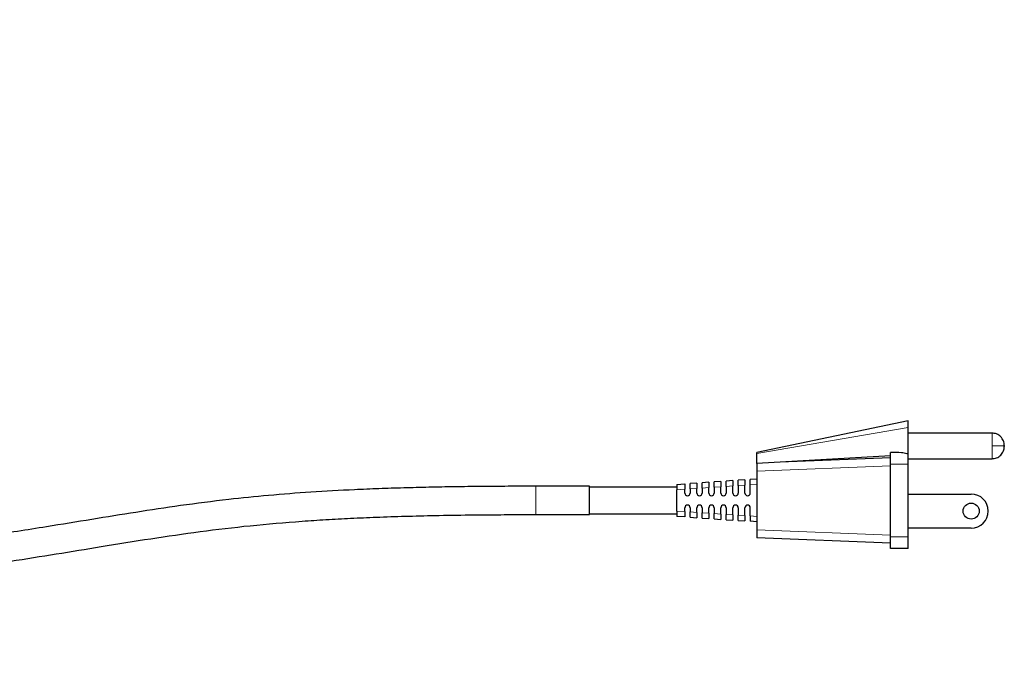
# Model space of a CAD drawing. Header units: millimetres. Extents: x 75 to 4122, y 120 to 5820.
# Tile 25 of 49: x 3149 to 3334, y 2216 to 2339. Entities that reach past the tile are written whole.
import ezdxf

# ---------------------------------------------------------------- set-up
doc = ezdxf.new("R2010")
doc.units = ezdxf.units.MM
doc.header["$LTSCALE"] = 20
doc.linetypes.add('PHANTOM', pattern=[12.7, 6.35, -1.27, 1.27, -1.27, 1.27, -1.27])

msp = doc.modelspace()

# ---------------------------------------------------------------- linework, layer by layer
at = {"color": 7, "linetype": 'Continuous', "lineweight": 25}
for p, q in [((3315.653, 2264.25), (3287.353, 2258.35)), ((3315.653, 2257.893), (3315.653, 2263.003)), ((3331.353, 2261.95), (3315.653, 2261.95)), ((3287.353, 2256.276), (3287.353, 2258.151)), ((3312.353, 2257.704), (3287.353, 2256.276)), ((3312.353, 2256.15), (3312.353, 2258.349)), ((3315.653, 2256.15), (3315.653, 2257.893)), ((3312.353, 2257.35), (3291.706, 2256.524)), ((3312.353, 2242.55), (3312.353, 2256.15)), ((3315.653, 2257.15), (3331.353, 2257.15)), ((3315.653, 2242.55), (3315.653, 2256.15)), ((3287.353, 2254.85), (3287.353, 2243.85)), ((3256.003, 2252), (3246.003, 2252)), ((3256.003, 2249.35), (3256.003, 2252)), ((3272.353, 2252.35), (3273.853, 2252.45)), ((3276.103, 2252.6), (3274.853, 2252.517)), ((3278.353, 2252.75), (3277.103, 2252.667)), ((3280.603, 2252.9), (3279.353, 2252.817)), ((3280.603, 2250.725), (3280.603, 2251.9)), ((3282.853, 2253.05), (3281.603, 2252.967)), ((3281.603, 2251.967), (3281.603, 2250.725)), ((3282.853, 2250.725), (3282.853, 2252.05)), ((3285.103, 2253.2), (3283.853, 2253.117)), ((3283.853, 2252.117), (3283.853, 2250.725)), ((3285.103, 2250.725), (3285.103, 2252.2)), ((3287.353, 2253.35), (3286.103, 2253.267)), ((3286.103, 2250.725), (3286.103, 2252.267)), ((3272.353, 2251.85), (3256.003, 2251.85)), ((3272.353, 2247.35), (3272.353, 2251.35)), ((3273.853, 2250.725), (3273.853, 2251.45)), ((3274.853, 2251.517), (3274.853, 2250.725)), ((3276.103, 2250.725), (3276.103, 2251.6)), ((3277.103, 2251.667), (3277.103, 2250.725)), ((3278.353, 2250.725), (3278.353, 2251.75)), ((3279.353, 2251.817), (3279.353, 2250.725)), ((3315.653, 2250.55), (3327.453, 2250.55)), ((3256.003, 2246.7), (3256.003, 2249.35)), ((3246.003, 2246.7), (3256.003, 2246.7)), ((3256.003, 2246.85), (3272.353, 2246.85)), ((3273.853, 2246.25), (3272.353, 2246.35)), ((3273.853, 2247.25), (3273.853, 2247.975)), ((3274.853, 2247.975), (3274.853, 2247.184)), ((3276.103, 2247.1), (3276.103, 2247.975)), ((3277.103, 2247.975), (3277.103, 2247.034)), ((3278.353, 2246.95), (3278.353, 2247.975)), ((3279.353, 2247.975), (3279.353, 2246.884)), ((3280.603, 2246.8), (3280.603, 2247.975)), ((3281.603, 2247.975), (3281.603, 2246.734)), ((3282.853, 2246.65), (3282.853, 2247.975)), ((3283.853, 2247.975), (3283.853, 2246.584)), ((3285.103, 2246.5), (3285.103, 2247.975)), ((3286.103, 2246.434), (3286.103, 2247.975)), ((3274.853, 2246.184), (3276.103, 2246.1)), ((3277.103, 2246.034), (3278.353, 2245.95)), ((3279.353, 2245.884), (3280.603, 2245.8)), ((3281.603, 2245.734), (3282.853, 2245.65)), ((3283.853, 2245.584), (3285.103, 2245.5)), ((3287.353, 2245.35), (3286.103, 2245.434)), ((3327.453, 2244.15), (3315.653, 2244.15)), ((3312.353, 2241.35), (3287.353, 2242.35)), ((3312.353, 2240.35), (3312.353, 2242.55)), ((3315.653, 2240.35), (3315.653, 2242.55)), ((3315.653, 2240.35), (3312.353, 2240.35))]:
    msp.add_line(p, q, dxfattribs=at)
at = {"color": 250, "linetype": 'PHANTOM', "lineweight": 18}
for p, q in [((3315.653, 2263.003), (3287.353, 2258.151)), ((3331.353, 2261.95), (3331.353, 2259.55)), ((3331.353, 2259.55), (3333.653, 2259.55)), ((3331.353, 2259.55), (3331.353, 2257.15)), ((3312.353, 2255.85), (3287.353, 2254.85)), ((3312.353, 2256.15), (3315.653, 2256.15)), ((3246.003, 2249.35), (3246.003, 2252)), ((3279.353, 2251.817), (3280.603, 2251.9)), ((3281.603, 2251.967), (3282.853, 2252.05)), ((3283.853, 2252.117), (3285.103, 2252.2)), ((3287.353, 2252.35), (3286.103, 2252.267)), ((3272.353, 2251.35), (3273.853, 2251.45)), ((3274.853, 2251.517), (3276.103, 2251.6)), ((3277.103, 2251.667), (3278.353, 2251.75)), ((3246.003, 2246.7), (3246.003, 2249.35)), ((3273.853, 2247.25), (3272.353, 2247.35)), ((3276.103, 2247.1), (3274.853, 2247.184)), ((3278.353, 2246.95), (3277.103, 2247.034)), ((3280.603, 2246.8), (3279.353, 2246.884)), ((3282.853, 2246.65), (3281.603, 2246.734)), ((3285.103, 2246.5), (3283.853, 2246.584)), ((3286.103, 2246.434), (3287.353, 2246.35)), ((3287.353, 2243.85), (3312.353, 2242.85)), ((3315.653, 2242.55), (3312.353, 2242.55))]:
    msp.add_line(p, q, dxfattribs=at)
at = {"color": 7, "linetype": 'Continuous', "lineweight": 25}
msp.add_circle((3327.453, 2247.35), 1.5, dxfattribs=at)
for centre, radius, start, end in [((3274.353, 2250.725), 0.5, 180, 0), ((3276.603, 2250.725), 0.5, 180, 0), ((3278.853, 2250.725), 0.5, 180, 0), ((3281.103, 2250.725), 0.5, 180, 0), ((3283.353, 2250.725), 0.5, 180, 0), ((3285.603, 2250.725), 0.5, 180, 0), ((3327.453, 2247.35), 3.2, 270, 90), ((3274.353, 2247.975), 0.5, 0, 180), ((3276.603, 2247.975), 0.5, 0, 180), ((3278.853, 2247.975), 0.5, 0, 180), ((3281.103, 2247.975), 0.5, 0, 180), ((3283.353, 2247.975), 0.5, 0, 180), ((3285.603, 2247.975), 0.5, 0, 180)]:
    msp.add_arc(centre, radius, start, end, dxfattribs=at)
for points, knots in [([(2653.353, 2339.35), (2653.38, 2337.086), (2653.439, 2332.05), (2653.942, 2324.001), (2654.897, 2315.168), (2656.412, 2306.174), (2658.42, 2297.94), (2660.828, 2290.712), (2663.501, 2284.569), (2666.928, 2278.224), (2671.189, 2271.894), (2676.283, 2265.806), (2681.384, 2260.711), (2686.312, 2256.473), (2690.925, 2252.979), (2695.104, 2250.133), (2698.757, 2247.857), (2701.826, 2246.077), (2704.477, 2244.625), (2708.114, 2242.728), (2713.227, 2240.276), (2720.143, 2237.338), (2727.908, 2234.444), (2736.567, 2231.641), (2746.157, 2228.977), (2756.711, 2226.497), (2768.768, 2224.141), (2782.363, 2222.013), (2797.277, 2220.229), (2812.709, 2218.882), (2828.338, 2217.952), (2844.058, 2217.393), (2859.777, 2217.16), (2877.339, 2217.205), (2896.542, 2217.599), (2917.164, 2218.359), (2937.016, 2219.332), (2957.568, 2220.51), (2978.918, 2221.819), (3001.173, 2223.284), (3022.744, 2224.82), (3042.05, 2226.316), (3059.049, 2227.744), (3073.769, 2229.075), (3087.654, 2230.432), (3098.948, 2231.627), (3107.849, 2232.634), (3114.898, 2233.469), (3122.365, 2234.399), (3130.486, 2235.472), (3139.032, 2236.675), (3147.683, 2237.974), (3156.226, 2239.329), (3164.955, 2240.759), (3173.877, 2242.204), (3183.114, 2243.557), (3192.522, 2244.672), (3200.429, 2245.353), (3206.727, 2245.765), (3211.358, 2246.014), (3216.302, 2246.227), (3221.566, 2246.401), (3227.394, 2246.541), (3232.172, 2246.616), (3235.874, 2246.656), (3238.238, 2246.675), (3240.717, 2246.689), (3243.318, 2246.698), (3245.094, 2246.7), (3246.003, 2246.7)], [0, 0, 0, 0, 0.0101798, 0.0226441, 0.0362464, 0.0501135, 0.0636244, 0.074316, 0.0843389, 0.0937208, 0.1067377, 0.1186194, 0.1294356, 0.1392057, 0.1479171, 0.1555378, 0.1620281, 0.1673476, 0.1715585, 0.1756854, 0.1858767, 0.1971729, 0.2096362, 0.2233292, 0.2383117, 0.2546374, 0.2723498, 0.2938686, 0.3168673, 0.3402831, 0.3639266, 0.3876796, 0.4114197, 0.435022, 0.4670182, 0.4981851, 0.5281925, 0.5567147, 0.5910304, 0.6245939, 0.6571482, 0.6883323, 0.7116701, 0.7338499, 0.7548026, 0.77447, 0.7850587, 0.7952989, 0.806632, 0.8192618, 0.8327126, 0.8463342, 0.85992, 0.8734436, 0.8886118, 0.9036827, 0.9187132, 0.9338536, 0.9407267, 0.9477877, 0.9550723, 0.9632373, 0.9716399, 0.981385, 0.9847617, 0.9883025, 0.9920161, 0.995912, 1, 1, 1, 1]), ([(3246.003, 2252), (3244.266, 2251.998), (3240.834, 2251.994), (3235.752, 2251.958), (3230.803, 2251.898), (3225.981, 2251.81), (3221.261, 2251.692), (3216.622, 2251.541), (3210.815, 2251.301), (3203.902, 2250.919), (3196.041, 2250.313), (3187.899, 2249.486), (3179.64, 2248.422), (3171.168, 2247.137), (3162.838, 2245.782), (3153.661, 2244.281), (3143.207, 2242.641), (3131.238, 2240.909), (3118.461, 2239.23), (3105.283, 2237.657), (3092.234, 2236.234), (3074.972, 2234.495), (3053.571, 2232.563), (3027.812, 2230.504), (3001.939, 2228.64), (2975.564, 2226.913), (2951.162, 2225.431), (2928.933, 2224.217), (2909.146, 2223.335), (2889.301, 2222.714), (2869.404, 2222.424), (2849.457, 2222.545), (2829.569, 2223.163), (2809.599, 2224.384), (2792.842, 2226.031), (2779.226, 2227.857), (2768.902, 2229.528), (2758.586, 2231.526), (2748.352, 2233.886), (2738.523, 2236.579), (2729.474, 2239.503), (2721.509, 2242.497), (2715.599, 2245.043), (2711.401, 2247.034), (2708.606, 2248.44), (2706.034, 2249.806), (2703.405, 2251.279), (2700.347, 2253.093), (2696.55, 2255.526), (2692.02, 2258.738), (2687.594, 2262.304), (2683.469, 2266.088), (2679.771, 2269.919), (2676.075, 2274.328), (2672.479, 2279.386), (2669.098, 2285.177), (2666.059, 2291.792), (2663.544, 2299.273), (2661.571, 2307.46), (2660.131, 2316.037), (2659.22, 2324.526), (2658.736, 2332.293), (2658.679, 2337.161), (2658.653, 2339.35)], [0, 0, 0, 0, 0.007909, 0.0156276, 0.023148, 0.0304663, 0.0376385, 0.0447351, 0.0517469, 0.0643822, 0.0768056, 0.0887629, 0.1034387, 0.1172718, 0.1308266, 0.1447205, 0.1622111, 0.1811036, 0.2012683, 0.2217741, 0.2420119, 0.2612663, 0.300906, 0.3398458, 0.3789239, 0.4190883, 0.4603734, 0.4905264, 0.5208015, 0.5509232, 0.5813387, 0.6118646, 0.6422273, 0.6723959, 0.7034801, 0.7193358, 0.7353263, 0.7513919, 0.7674709, 0.7834329, 0.7980641, 0.8110154, 0.8223895, 0.8275165, 0.8322855, 0.8367073, 0.8408423, 0.8460733, 0.8529721, 0.8614599, 0.8714545, 0.8789212, 0.8870172, 0.8957498, 0.9051515, 0.9152886, 0.9262713, 0.9382606, 0.951173, 0.964582, 0.9778336, 0.9900314, 1, 1, 1, 1]), ([(2594.675, 2286.79), (2594.702, 2284.526), (2594.761, 2279.49), (2595.265, 2271.441), (2596.219, 2262.608), (2597.734, 2253.614), (2599.742, 2245.38), (2602.15, 2238.151), (2604.823, 2232.008), (2608.25, 2225.663), (2612.512, 2219.334), (2617.605, 2213.245), (2622.706, 2208.15), (2627.634, 2203.913), (2632.247, 2200.419), (2636.427, 2197.573), (2640.079, 2195.296), (2643.148, 2193.517), (2645.8, 2192.064), (2649.436, 2190.168), (2654.549, 2187.715), (2661.465, 2184.778), (2669.231, 2181.883), (2677.889, 2179.081), (2687.48, 2176.417), (2698.033, 2173.937), (2710.09, 2171.581), (2723.685, 2169.453), (2738.6, 2167.669), (2754.031, 2166.322), (2769.661, 2165.392), (2785.38, 2164.833), (2801.1, 2164.6), (2818.661, 2164.645), (2837.865, 2165.039), (2858.486, 2165.798), (2878.338, 2166.772), (2898.89, 2167.949), (2920.24, 2169.258), (2942.496, 2170.724), (2964.066, 2172.26), (2983.372, 2173.755), (3000.371, 2175.183), (3015.091, 2176.515), (3028.976, 2177.872), (3040.27, 2179.067), (3049.171, 2180.073), (3056.22, 2180.908), (3063.687, 2181.839), (3071.808, 2182.911), (3080.354, 2184.114), (3089.005, 2185.413), (3097.548, 2186.768), (3106.277, 2188.198), (3115.199, 2189.644), (3124.436, 2190.997), (3133.844, 2192.111), (3141.751, 2192.793), (3148.049, 2193.205), (3152.681, 2193.454), (3157.625, 2193.667), (3162.889, 2193.841), (3168.716, 2193.981), (3173.494, 2194.056), (3177.197, 2194.095), (3179.56, 2194.115), (3182.039, 2194.129), (3184.64, 2194.138), (3186.416, 2194.139), (3187.325, 2194.14)], [0, 0, 0, 0, 0.0101798, 0.0226441, 0.0362464, 0.0501135, 0.0636244, 0.074316, 0.0843389, 0.0937208, 0.1067377, 0.1186194, 0.1294356, 0.1392057, 0.1479171, 0.1555378, 0.1620281, 0.1673476, 0.1715585, 0.1756854, 0.1858767, 0.1971729, 0.2096362, 0.2233292, 0.2383117, 0.2546374, 0.2723498, 0.2938686, 0.3168673, 0.3402831, 0.3639266, 0.3876796, 0.4114197, 0.435022, 0.4670182, 0.4981851, 0.5281925, 0.5567147, 0.5910304, 0.6245939, 0.6571482, 0.6883323, 0.7116701, 0.7338499, 0.7548026, 0.77447, 0.7850587, 0.7952989, 0.806632, 0.8192618, 0.8327126, 0.8463342, 0.85992, 0.8734436, 0.8886118, 0.9036827, 0.9187132, 0.9338536, 0.9407267, 0.9477877, 0.9550723, 0.9632373, 0.9716399, 0.981385, 0.9847617, 0.9883025, 0.9920161, 0.995912, 1, 1, 1, 1]), ([(3187.325, 2199.44), (3185.588, 2199.438), (3182.156, 2199.434), (3177.074, 2199.398), (3172.125, 2199.338), (3167.303, 2199.25), (3162.583, 2199.132), (3157.944, 2198.98), (3152.137, 2198.74), (3145.225, 2198.358), (3137.363, 2197.752), (3129.221, 2196.926), (3120.962, 2195.862), (3112.49, 2194.577), (3104.161, 2193.222), (3094.983, 2191.721), (3084.53, 2190.081), (3072.56, 2188.349), (3059.784, 2186.669), (3046.605, 2185.097), (3033.557, 2183.673), (3016.294, 2181.934), (2994.894, 2180.003), (2969.134, 2177.944), (2943.261, 2176.08), (2916.887, 2174.353), (2892.484, 2172.871), (2870.255, 2171.657), (2850.468, 2170.775), (2830.623, 2170.154), (2810.726, 2169.864), (2790.779, 2169.985), (2770.891, 2170.603), (2750.922, 2171.823), (2734.164, 2173.471), (2720.549, 2175.297), (2710.224, 2176.968), (2699.908, 2178.965), (2689.674, 2181.326), (2679.846, 2184.019), (2670.797, 2186.943), (2662.831, 2189.936), (2656.921, 2192.482), (2652.723, 2194.474), (2649.928, 2195.88), (2647.357, 2197.246), (2644.727, 2198.718), (2641.669, 2200.532), (2637.873, 2202.965), (2633.342, 2206.178), (2628.917, 2209.743), (2624.791, 2213.527), (2621.093, 2217.359), (2617.397, 2221.768), (2613.801, 2226.826), (2610.421, 2232.617), (2607.382, 2239.232), (2604.867, 2246.713), (2602.893, 2254.9), (2601.453, 2263.477), (2600.542, 2271.965), (2600.058, 2279.732), (2600.001, 2284.6), (2599.975, 2286.79)], [0, 0, 0, 0, 0.007909, 0.0156276, 0.023148, 0.0304663, 0.0376385, 0.0447351, 0.0517469, 0.0643822, 0.0768056, 0.0887629, 0.1034387, 0.1172718, 0.1308266, 0.1447205, 0.1622111, 0.1811036, 0.2012683, 0.2217741, 0.2420119, 0.2612663, 0.300906, 0.3398458, 0.3789239, 0.4190883, 0.4603734, 0.4905264, 0.5208015, 0.5509232, 0.5813387, 0.6118646, 0.6422273, 0.6723959, 0.7034801, 0.7193358, 0.7353263, 0.7513919, 0.7674709, 0.7834329, 0.7980641, 0.8110154, 0.8223895, 0.8275165, 0.8322855, 0.8367073, 0.8408423, 0.8460733, 0.8529721, 0.8614599, 0.8714545, 0.8789212, 0.8870172, 0.8957498, 0.9051515, 0.9152886, 0.9262713, 0.9382606, 0.951173, 0.964582, 0.9778336, 0.9900314, 1, 1, 1, 1]), ([(3315.653, 2263.003), (3315.653, 2263.322), (3315.653, 2263.991), (3315.653, 2264.356), (3315.653, 2264.243), (3315.653, 2264.24)], [0, 0, 0, 0, 0.4708088, 0.9843675, 1, 1, 1, 1]), ([(3333.653, 2259.65), (3333.622, 2259.94), (3333.575, 2260.385), (3333.288, 2260.92), (3332.991, 2261.289), (3332.623, 2261.585), (3332.087, 2261.872), (3331.642, 2261.919), (3331.353, 2261.95)], [0, 0, 0, 0, 0.23945684, 0.36836066, 0.5, 0.63163934, 0.76054316, 1, 1, 1, 1]), ([(3331.353, 2257.15), (3331.642, 2257.181), (3332.087, 2257.228), (3332.623, 2257.515), (3332.991, 2257.812), (3333.288, 2258.18), (3333.575, 2258.716), (3333.622, 2259.161), (3333.653, 2259.45)], [0, 0, 0, 0, 0.23945684, 0.36836066, 0.5, 0.63163934, 0.76054316, 1, 1, 1, 1]), ([(3333.653, 2259.55), (3333.653, 2259.563), (3333.653, 2259.583), (3333.653, 2259.606), (3333.653, 2259.626), (3333.653, 2259.642), (3333.653, 2259.649), (3333.653, 2259.651), (3333.653, 2259.647), (3333.653, 2259.634), (3333.653, 2259.617), (3333.653, 2259.59), (3333.653, 2259.563), (3333.653, 2259.55)], [0, 0, 0, 0, 0.1256216, 0.1868408, 0.2503024, 0.3765376, 0.4375703, 0.5004357, 0.6266863, 0.6877226, 0.7506128, 0.8761134, 1, 1, 1, 1]), ([(3333.653, 2259.55), (3333.653, 2259.537), (3333.653, 2259.517), (3333.653, 2259.494), (3333.653, 2259.474), (3333.653, 2259.459), (3333.653, 2259.451), (3333.653, 2259.449), (3333.653, 2259.454), (3333.653, 2259.466), (3333.653, 2259.483), (3333.653, 2259.511), (3333.653, 2259.537), (3333.653, 2259.55)], [0, 0, 0, 0, 0.1256216, 0.1868408, 0.2503024, 0.3765376, 0.4375703, 0.5004357, 0.6266863, 0.6877226, 0.7506128, 0.8761134, 1, 1, 1, 1]), ([(3287.353, 2258.151), (3287.353, 2258.234), (3287.353, 2258.349), (3287.353, 2258.339), (3287.353, 2258.336)], [0, 0, 0, 0, 0.72607619, 1, 1, 1, 1]), ([(3315.653, 2257.893), (3315.649, 2257.913), (3315.639, 2257.96), (3315.547, 2258.035), (3315.167, 2258.188), (3314.067, 2258.315), (3313.034, 2258.335), (3312.353, 2258.349)], [0, 0, 0, 0, 0.02745689, 0.06314099, 0.13079878, 0.42641703, 1, 1, 1, 1]), ([(3287.353, 2256.276), (3287.353, 2256.207), (3287.353, 2256.071), (3287.353, 2255.686), (3287.353, 2255.262), (3287.353, 2254.972), (3287.353, 2254.85)], [0, 0, 0, 0, 0.2684514, 0.5368946, 0.8055313, 1, 1, 1, 1]), ([(3272.353, 2252.35), (3272.353, 2252.338), (3272.353, 2252.315), (3272.353, 2252.142), (3272.353, 2251.885), (3272.353, 2251.605), (3272.353, 2251.423), (3272.353, 2251.35)], [0, 0, 0, 0, 0.2160996, 0.431942, 0.6504006, 0.8600424, 1, 1, 1, 1]), ([(3273.853, 2252.45), (3273.853, 2252.438), (3273.853, 2252.415), (3273.853, 2252.242), (3273.853, 2251.985), (3273.853, 2251.705), (3273.853, 2251.523), (3273.853, 2251.45)], [0, 0, 0, 0, 0.2160996, 0.431942, 0.6504006, 0.8600424, 1, 1, 1, 1]), ([(3274.853, 2251.517), (3274.853, 2251.63), (3274.853, 2251.856), (3274.853, 2252.158), (3274.853, 2252.382), (3274.853, 2252.499), (3274.853, 2252.512), (3274.853, 2252.517)], [0, 0, 0, 0, 0.21609965, 0.43194204, 0.65040061, 0.86004245, 1, 1, 1, 1]), ([(3276.103, 2252.6), (3276.103, 2252.588), (3276.103, 2252.565), (3276.103, 2252.392), (3276.103, 2252.135), (3276.103, 2251.855), (3276.103, 2251.673), (3276.103, 2251.6)], [0, 0, 0, 0, 0.21609965, 0.43194204, 0.65040061, 0.86004245, 1, 1, 1, 1]), ([(3277.103, 2251.667), (3277.103, 2251.78), (3277.103, 2252.006), (3277.103, 2252.308), (3277.103, 2252.532), (3277.103, 2252.649), (3277.103, 2252.662), (3277.103, 2252.667)], [0, 0, 0, 0, 0.2160996, 0.431942, 0.6504006, 0.8600424, 1, 1, 1, 1]), ([(3278.353, 2252.75), (3278.353, 2252.738), (3278.353, 2252.715), (3278.353, 2252.542), (3278.353, 2252.285), (3278.353, 2252.005), (3278.353, 2251.823), (3278.353, 2251.75)], [0, 0, 0, 0, 0.21609965, 0.43194204, 0.65040061, 0.86004245, 1, 1, 1, 1]), ([(3279.353, 2251.817), (3279.353, 2251.93), (3279.353, 2252.156), (3279.353, 2252.458), (3279.353, 2252.682), (3279.353, 2252.799), (3279.353, 2252.812), (3279.353, 2252.817)], [0, 0, 0, 0, 0.2160996, 0.431942, 0.6504006, 0.8600424, 1, 1, 1, 1]), ([(3280.603, 2252.9), (3280.603, 2252.888), (3280.603, 2252.865), (3280.603, 2252.692), (3280.603, 2252.435), (3280.603, 2252.155), (3280.603, 2251.973), (3280.603, 2251.9)], [0, 0, 0, 0, 0.2160996, 0.431942, 0.6504006, 0.8600424, 1, 1, 1, 1]), ([(3281.603, 2251.967), (3281.603, 2252.08), (3281.603, 2252.306), (3281.603, 2252.608), (3281.603, 2252.832), (3281.603, 2252.949), (3281.603, 2252.962), (3281.603, 2252.967)], [0, 0, 0, 0, 0.2160996, 0.431942, 0.6504006, 0.8600424, 1, 1, 1, 1]), ([(3282.853, 2253.05), (3282.853, 2253.038), (3282.853, 2253.015), (3282.853, 2252.842), (3282.853, 2252.585), (3282.853, 2252.305), (3282.853, 2252.123), (3282.853, 2252.05)], [0, 0, 0, 0, 0.2160996, 0.431942, 0.6504006, 0.8600424, 1, 1, 1, 1]), ([(3283.853, 2252.117), (3283.853, 2252.23), (3283.853, 2252.456), (3283.853, 2252.758), (3283.853, 2252.982), (3283.853, 2253.099), (3283.853, 2253.112), (3283.853, 2253.117)], [0, 0, 0, 0, 0.2160996, 0.431942, 0.6504006, 0.8600424, 1, 1, 1, 1]), ([(3285.103, 2253.2), (3285.103, 2253.188), (3285.103, 2253.165), (3285.103, 2252.992), (3285.103, 2252.735), (3285.103, 2252.455), (3285.103, 2252.273), (3285.103, 2252.2)], [0, 0, 0, 0, 0.2160996, 0.431942, 0.6504006, 0.8600424, 1, 1, 1, 1]), ([(3286.103, 2252.267), (3286.103, 2252.38), (3286.103, 2252.606), (3286.103, 2252.908), (3286.103, 2253.132), (3286.103, 2253.249), (3286.103, 2253.262), (3286.103, 2253.267)], [0, 0, 0, 0, 0.2160996, 0.431942, 0.6504006, 0.8600424, 1, 1, 1, 1]), ([(3272.353, 2247.35), (3272.353, 2247.237), (3272.353, 2247.011), (3272.353, 2246.709), (3272.353, 2246.485), (3272.353, 2246.368), (3272.353, 2246.355), (3272.353, 2246.35)], [0, 0, 0, 0, 0.2160996, 0.431942, 0.6504006, 0.8600424, 1, 1, 1, 1]), ([(3273.853, 2247.25), (3273.853, 2247.137), (3273.853, 2246.911), (3273.853, 2246.609), (3273.853, 2246.385), (3273.853, 2246.268), (3273.853, 2246.255), (3273.853, 2246.25)], [0, 0, 0, 0, 0.21609965, 0.43194204, 0.65040061, 0.86004245, 1, 1, 1, 1]), ([(3274.853, 2246.184), (3274.853, 2246.195), (3274.853, 2246.219), (3274.853, 2246.392), (3274.853, 2246.648), (3274.853, 2246.928), (3274.853, 2247.111), (3274.853, 2247.184)], [0, 0, 0, 0, 0.2160996, 0.431942, 0.6504006, 0.8600424, 1, 1, 1, 1]), ([(3276.103, 2247.1), (3276.103, 2246.987), (3276.103, 2246.761), (3276.103, 2246.459), (3276.103, 2246.235), (3276.103, 2246.118), (3276.103, 2246.105), (3276.103, 2246.1)], [0, 0, 0, 0, 0.2160996, 0.431942, 0.6504006, 0.8600424, 1, 1, 1, 1]), ([(3277.103, 2246.034), (3277.103, 2246.045), (3277.103, 2246.069), (3277.103, 2246.242), (3277.103, 2246.498), (3277.103, 2246.778), (3277.103, 2246.961), (3277.103, 2247.034)], [0, 0, 0, 0, 0.2160996, 0.431942, 0.6504006, 0.8600424, 1, 1, 1, 1]), ([(3278.353, 2246.95), (3278.353, 2246.837), (3278.353, 2246.611), (3278.353, 2246.309), (3278.353, 2246.085), (3278.353, 2245.968), (3278.353, 2245.955), (3278.353, 2245.95)], [0, 0, 0, 0, 0.21609965, 0.43194204, 0.65040061, 0.86004245, 1, 1, 1, 1]), ([(3279.353, 2245.884), (3279.353, 2245.895), (3279.353, 2245.919), (3279.353, 2246.092), (3279.353, 2246.348), (3279.353, 2246.628), (3279.353, 2246.811), (3279.353, 2246.884)], [0, 0, 0, 0, 0.2160996, 0.431942, 0.6504006, 0.8600424, 1, 1, 1, 1]), ([(3280.603, 2246.8), (3280.603, 2246.687), (3280.603, 2246.461), (3280.603, 2246.159), (3280.603, 2245.935), (3280.603, 2245.818), (3280.603, 2245.805), (3280.603, 2245.8)], [0, 0, 0, 0, 0.2160996, 0.431942, 0.6504006, 0.8600424, 1, 1, 1, 1]), ([(3281.603, 2245.734), (3281.603, 2245.745), (3281.603, 2245.769), (3281.603, 2245.942), (3281.603, 2246.198), (3281.603, 2246.478), (3281.603, 2246.661), (3281.603, 2246.734)], [0, 0, 0, 0, 0.2160996, 0.431942, 0.6504006, 0.8600424, 1, 1, 1, 1]), ([(3282.853, 2246.65), (3282.853, 2246.537), (3282.853, 2246.311), (3282.853, 2246.009), (3282.853, 2245.785), (3282.853, 2245.668), (3282.853, 2245.655), (3282.853, 2245.65)], [0, 0, 0, 0, 0.2160996, 0.431942, 0.6504006, 0.8600424, 1, 1, 1, 1]), ([(3283.853, 2245.584), (3283.853, 2245.595), (3283.853, 2245.619), (3283.853, 2245.792), (3283.853, 2246.048), (3283.853, 2246.328), (3283.853, 2246.511), (3283.853, 2246.584)], [0, 0, 0, 0, 0.2160996, 0.431942, 0.6504006, 0.8600424, 1, 1, 1, 1]), ([(3285.103, 2246.5), (3285.103, 2246.387), (3285.103, 2246.161), (3285.103, 2245.859), (3285.103, 2245.635), (3285.103, 2245.518), (3285.103, 2245.505), (3285.103, 2245.5)], [0, 0, 0, 0, 0.2160996, 0.431942, 0.6504006, 0.8600424, 1, 1, 1, 1]), ([(3286.103, 2246.434), (3286.103, 2246.321), (3286.103, 2246.095), (3286.103, 2245.792), (3286.103, 2245.568), (3286.103, 2245.451), (3286.103, 2245.439), (3286.103, 2245.434)], [0, 0, 0, 0, 0.2160996, 0.431942, 0.6504006, 0.8600424, 1, 1, 1, 1]), ([(3287.353, 2243.85), (3287.353, 2243.682), (3287.353, 2243.345), (3287.353, 2242.895), (3287.353, 2242.556), (3287.353, 2242.376), (3287.353, 2242.358), (3287.353, 2242.35)], [0, 0, 0, 0, 0.21456679, 0.42915631, 0.64384081, 0.8583546, 1, 1, 1, 1])]:
    msp.add_open_spline(points, degree=3, knots=knots, dxfattribs=at)

doc.saveas('drawing.dxf')
